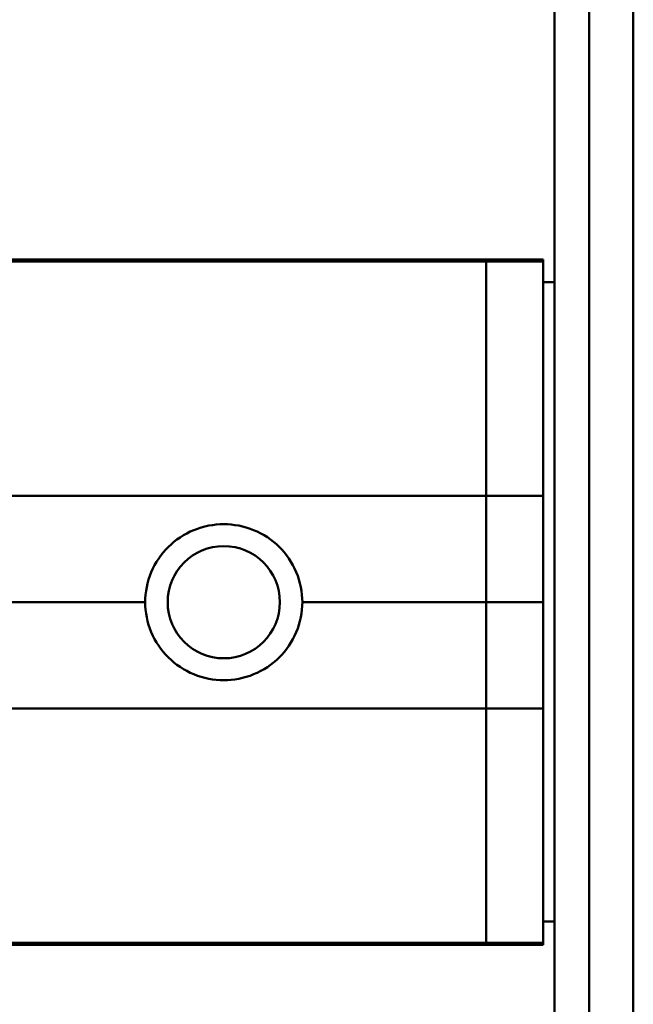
# Model space of a CAD drawing. Header units: millimetres. Extents: x 20 to 833, y 20 to 574.
# Tile 14 of 21: x 398 to 424, y 385 to 428. Entities that reach past the tile are written whole.
import ezdxf

# ---------------------------------------------------------------- set-up
doc = ezdxf.new("R2010")
doc.units = ezdxf.units.MM
doc.header["$LTSCALE"] = 2
doc.layers.add('Sichtbare Kanten(DIN)', color=7, linetype='Continuous', lineweight=50)
doc.layers.add('Sichtbare tangentiale Kanten(DIN)', color=7, linetype='Continuous', lineweight=50)

msp = doc.modelspace()

# ---------------------------------------------------------------- linework, layer by layer
at = {"layer": 'Sichtbare Kanten(DIN)'}
for p, q in [((420.971, 484.659), (420.971, 276.659)), ((422.482, 484.659), (422.482, 276.659)), ((424.418, 484.659), (424.418, 276.659)), ((388.481, 417.147), (417.971, 417.147)), ((398.013, 417.114), (397.736, 417.114)), ((398.013, 417.134), (398.013, 417.114)), ((399.158, 417.114), (399.158, 417.134)), ((399.435, 417.114), (399.158, 417.114)), ((399.839, 417.143), (401.326, 417.143)), ((399.839, 417.141), (399.839, 417.143)), ((401.049, 417.141), (399.839, 417.141)), ((399.854, 417.119), (401.049, 417.119)), ((399.854, 417.114), (399.854, 417.119)), ((401.326, 417.114), (399.854, 417.114)), ((399.986, 417.134), (401.049, 417.134)), ((399.986, 417.13), (399.986, 417.134)), ((401.049, 417.13), (399.986, 417.13)), ((401.049, 417.141), (401.049, 417.134)), ((401.049, 417.134), (401.049, 417.13)), ((401.049, 417.13), (401.049, 417.119)), ((401.049, 417.114), (401.049, 417.119)), ((401.326, 417.143), (401.326, 417.114)), ((401.909, 417.143), (402.186, 417.143)), ((401.909, 417.114), (401.909, 417.143)), ((402.186, 417.114), (401.909, 417.114)), ((402.186, 417.143), (402.186, 417.134)), ((402.186, 417.134), (403.33, 417.134)), ((402.186, 417.13), (402.186, 417.134)), ((403.33, 417.13), (402.186, 417.13)), ((402.186, 417.13), (402.186, 417.114)), ((403.33, 417.143), (403.607, 417.143)), ((403.33, 417.134), (403.33, 417.143)), ((403.33, 417.13), (403.33, 417.134)), ((403.33, 417.114), (403.33, 417.13)), ((403.607, 417.114), (403.33, 417.114)), ((403.607, 417.143), (403.607, 417.114)), ((404.668, 417.113), (404.668, 417.143)), ((406.235, 417.145), (406.235, 417.105)), ((407.284, 417.143), (406.445, 417.143)), ((406.445, 417.143), (406.445, 417.113)), ((406.445, 417.113), (407.284, 417.113)), ((407.284, 417.113), (407.284, 417.143)), ((417.971, 417.147), (420.471, 417.147)), ((420.471, 417.069), (420.471, 417.147)), ((420.471, 406.805), (420.471, 417.069)), ((420.971, 416.159), (420.471, 416.159)), ((420.471, 406.805), (420.471, 402.146)), ((420.471, 402.146), (420.471, 397.489)), ((420.471, 387.224), (420.471, 397.489)), ((420.971, 388.159), (420.471, 388.159)), ((417.971, 387.224), (378.254, 387.224)), ((420.471, 387.224), (417.971, 387.224)), ((420.471, 387.224), (420.471, 387.146)), ((388.481, 387.146), (417.971, 387.146)), ((397.731, 387.183), (397.732, 387.202)), ((397.732, 387.202), (398.01, 387.202)), ((398.01, 387.202), (398.009, 387.183)), ((398.009, 387.183), (398.009, 387.202)), ((398.579, 387.173), (398.586, 387.173)), ((399.157, 387.183), (399.158, 387.202)), ((399.158, 387.202), (399.436, 387.202)), ((399.436, 387.202), (399.435, 387.183)), ((400.129, 387.194), (400.129, 387.201)), ((400.247, 387.19), (400.26, 387.19)), ((400.319, 387.198), (400.307, 387.198)), ((400.531, 387.184), (400.531, 387.188)), ((400.677, 387.183), (400.677, 387.188)), ((400.991, 387.181), (400.991, 387.186)), ((401.077, 387.178), (401.077, 387.185)), ((401.077, 387.178), (401.077, 387.178)), ((401.227, 387.196), (401.227, 387.201)), ((401.301, 387.2), (401.227, 387.196)), ((402.006, 387.194), (402.006, 387.201)), ((402.124, 387.19), (402.137, 387.19)), ((402.196, 387.198), (402.184, 387.198)), ((402.408, 387.184), (402.408, 387.188)), ((402.554, 387.183), (402.554, 387.188)), ((402.867, 387.181), (402.867, 387.186)), ((402.954, 387.178), (402.954, 387.185)), ((402.954, 387.178), (402.954, 387.178)), ((403.104, 387.196), (403.104, 387.201)), ((403.178, 387.2), (403.104, 387.196)), ((403.746, 387.169), (403.748, 387.202)), ((405.238, 387.169), (403.746, 387.169)), ((403.748, 387.202), (405.225, 387.202)), ((404.024, 387.173), (404.024, 387.202)), ((404.025, 387.184), (404.024, 387.173)), ((404.024, 387.173), (405.238, 387.173)), ((404.025, 387.188), (404.025, 387.202)), ((404.025, 387.184), (404.025, 387.202)), ((404.026, 387.198), (404.025, 387.188)), ((404.025, 387.188), (405.091, 387.188)), ((405.091, 387.184), (404.025, 387.184)), ((404.026, 387.198), (404.026, 387.202)), ((405.225, 387.198), (404.026, 387.198)), ((405.091, 387.184), (405.091, 387.188)), ((405.091, 387.188), (405.091, 387.184)), ((405.225, 387.202), (405.225, 387.198)), ((405.225, 387.198), (405.225, 387.202)), ((405.238, 387.169), (405.238, 387.173)), ((405.238, 387.173), (405.238, 387.169)), ((405.758, 387.169), (405.76, 387.202)), ((406.04, 387.169), (405.758, 387.169)), ((405.76, 387.202), (406.728, 387.202)), ((406.04, 387.169), (406.04, 387.202)), ((406.04, 387.182), (406.04, 387.202)), ((406.04, 387.182), (406.04, 387.169)), ((406.667, 387.182), (406.04, 387.182)), ((406.041, 387.186), (406.041, 387.202)), ((406.041, 387.198), (406.041, 387.202)), ((406.696, 387.198), (406.041, 387.198)), ((406.041, 387.198), (406.041, 387.186)), ((406.041, 387.186), (406.695, 387.186)), ((406.667, 387.182), (406.667, 387.186)), ((407.224, 387.169), (406.667, 387.182)), ((406.961, 387.183), (406.961, 387.187)), ((406.961, 387.183), (407.543, 387.169)), ((407.137, 387.192), (407.137, 387.2)), ((407.224, 387.169), (407.224, 387.177)), ((407.543, 387.169), (407.224, 387.169)), ((417.971, 387.146), (420.471, 387.146))]:
    msp.add_line(p, q, dxfattribs=at)
msp.add_circle((406.471, 402.147), 2.458, dxfattribs=at)
for centre, major_axis, ratio, start_param, end_param in [((410.077, -3640.691), (0, 4057.838), 0.978322, 0.000968, 0.001362), ((391.729, -2524.524), (0, 2941.666), 0.977785, 6.278142, 6.278687), ((401.182, 387.227), (-3.451, -0.044), 0.011103, 6.282408, 7.000747), ((413.198, 387.442), (-15.189, -0.259), 0.004801, 6.282857, 6.55779), ((395.991, 387.227), (-3.445, 0.044), 0.011135, 2.422769, 3.141233), ((400.911, 387.189), (0.782, -0.005), 0.010226, 2.454807, 2.912638), ((400.265, 387.191), (0.106, -0.001), 0.007954, 4.233479, 4.541557), ((402.794, 387.182), (2.616, -0.013), 0.003817, 2.751869, 2.81101), ((399.836, 387.186), (1.242, -0.007), 0.008545, 5.745492, 6.267185), ((402.781, 387.189), (0.775, -0.004), 0.010239, 2.452004, 2.912297), ((402.142, 387.191), (0.106, -0.001), 0.007954, 4.233479, 4.541557), ((404.489, 387.183), (2.436, -0.012), 0.003979, 2.735207, 2.796166), ((401.711, 387.186), (1.243, -0.007), 0.008539, 5.745807, 6.267195), ((406.126, 387.185), (1.01, 0.008), 0.011054, 6.282232, 7.254977), ((406.067, 387.201), (1.327, -0.008), 0.012171, 5.452, 6.282808)]:
    msp.add_ellipse(centre, major_axis=major_axis, ratio=ratio, start_param=start_param, end_param=end_param, dxfattribs=at)
for points, knots in [([(397.736, 417.114), (397.736, 417.122), (397.736, 417.128), (397.736, 417.135), (397.733, 417.136), (397.796, 417.139), (397.832, 417.14), (397.934, 417.141), (397.994, 417.142), (398.15, 417.143), (398.245, 417.143), (398.485, 417.143), (398.631, 417.143), (398.85, 417.143), (398.956, 417.143), (399.131, 417.142), (399.198, 417.142), (399.31, 417.14), (399.351, 417.14), (399.399, 417.138), (399.413, 417.137), (399.426, 417.136), (399.429, 417.136), (399.433, 417.135), (399.433, 417.135), (399.434, 417.135), (399.434, 417.135), (399.434, 417.135), (399.434, 417.134), (399.435, 417.134), (399.435, 417.134), (399.435, 417.134), (399.435, 417.134), (399.435, 417.134), (399.435, 417.134), (399.435, 417.134), (399.435, 417.134), (399.435, 417.134), (399.435, 417.134), (399.435, 417.134), (399.435, 417.134), (399.435, 417.129), (399.435, 417.123), (399.435, 417.114)], [0, 0, 0, 0, 0.1092334, 0.1092334, 0.1490232, 0.1490232, 0.1726138, 0.1726138, 0.1937378, 0.1937378, 0.2182547, 0.2182547, 0.2526067, 0.2526067, 0.2870093, 0.2870093, 0.3152043, 0.3152043, 0.3443314, 0.3443314, 0.3644971, 0.3644971, 0.3751144, 0.3751144, 0.3803766, 0.3803766, 0.3830492, 0.3830492, 0.38432, 0.38432, 0.3850207, 0.3850207, 0.3856281, 0.3856281, 0.3856453, 0.3856453, 0.3856529, 0.3856529, 0.385659, 0.385659, 0.3856615, 0.3856615, 0.5126561, 0.5126561, 0.5126561, 0.5126561]), ([(399.158, 417.114), (399.158, 417.12), (399.158, 417.125), (399.158, 417.129), (399.158, 417.132), (399.158, 417.133), (399.158, 417.134), (399.158, 417.135), (399.156, 417.135), (399.153, 417.136), (399.147, 417.137), (399.13, 417.138), (399.098, 417.138), (399.075, 417.139), (399.044, 417.139), (399.003, 417.14), (398.963, 417.14), (398.915, 417.141), (398.86, 417.141), (398.797, 417.141), (398.729, 417.141), (398.66, 417.141), (398.643, 417.141), (398.618, 417.141), (398.589, 417.141), (398.526, 417.141), (398.441, 417.141), (398.359, 417.141), (398.3, 417.141), (398.246, 417.14), (398.199, 417.14), (398.156, 417.14), (398.121, 417.139), (398.094, 417.139), (398.065, 417.138), (398.046, 417.138), (398.034, 417.137), (398.019, 417.136), (398.013, 417.135), (398.013, 417.134)], [0, 0, 0, 0, 0.0858896, 0.0858896, 0.0858896, 0.1279276, 0.1279276, 0.1279276, 0.1432993, 0.1432993, 0.1432993, 0.1836295, 0.1836295, 0.1836295, 0.21198, 0.21198, 0.21198, 0.2404515, 0.2404515, 0.2404515, 0.2735893, 0.2735893, 0.2735893, 0.2822713, 0.2822713, 0.2822713, 0.3015509, 0.3015509, 0.3015509, 0.3153228, 0.3153228, 0.3153228, 0.328077, 0.328077, 0.328077, 0.3418436, 0.3418436, 0.3418436, 0.3581502, 0.3581502, 0.3581502, 0.3581502]), ([(398.414, 417.147), (398.414, 417.147), (398.414, 417.147), (398.414, 417.147), (398.414, 417.147), (398.415, 417.147), (398.415, 417.147), (398.417, 417.147), (398.417, 417.147), (398.422, 417.147), (398.425, 417.147), (398.435, 417.147), (398.442, 417.147), (398.462, 417.147), (398.475, 417.147), (400.675, 417.147), (402.863, 417.147), (405.05, 417.147)], [0, 0, 0, 0, 0.000016, 0.000016, 0.0000801, 0.0000801, 0.0002083, 0.0002083, 0.0004646, 0.0004646, 0.0014899, 0.0014899, 0.0035405, 0.0035405, 0.0073855, 0.0073855, 0.663637, 0.663637, 0.663637, 0.663637]), ([(407.914, 417.147), (407.914, 417.147), (407.914, 417.147), (407.914, 417.147), (407.915, 417.147), (407.915, 417.147), (407.915, 417.147), (407.916, 417.147), (407.916, 417.147), (407.919, 417.147), (407.921, 417.147), (407.927, 417.147), (407.931, 417.147), (407.954, 417.147), (407.972, 417.147), (408.189, 417.147), (408.387, 417.147), (408.66, 417.147), (408.735, 417.147), (408.817, 417.147), (408.824, 417.147), (408.833, 417.147), (408.835, 417.147), (408.838, 417.147), (408.839, 417.147), (408.84, 417.147), (408.841, 417.147), (408.841, 417.147), (408.841, 417.147), (408.841, 417.147), (408.841, 417.147), (408.841, 417.147), (408.841, 417.147), (408.905, 417.147), (409.742, 417.147), (411.385, 417.147), (412.19, 417.147), (412.19, 417.147)], [0, 0, 0, 0, 0.0000124, 0.0000124, 0.0000516, 0.0000516, 0.0000905, 0.0000905, 0.0002461, 0.0002461, 0.0008681, 0.0008681, 0.0021116, 0.0021116, 0.0076796, 0.0076796, 0.0670794, 0.0670794, 0.0896115, 0.0896115, 0.091724, 0.091724, 0.0923459, 0.0923459, 0.0926574, 0.0926574, 0.0926964, 0.0926964, 0.0927158, 0.0927158, 0.0927355, 0.0927355, 0.0927474, 0.0927474, 0.2601835, 0.2601835, 0.4276195, 0.4276195, 0.4276195, 0.4276195]), ([(411.468, 417.147), (411.468, 417.147), (411.468, 417.147), (411.468, 417.147), (411.468, 417.147), (411.468, 417.147), (411.468, 417.147), (411.468, 417.147), (411.468, 417.147), (411.469, 417.147), (411.469, 417.147), (411.47, 417.147), (411.471, 417.147), (411.473, 417.147), (411.475, 417.147), (411.482, 417.147), (411.487, 417.147), (411.508, 417.147), (411.523, 417.147), (411.585, 417.147), (411.631, 417.147), (411.817, 417.147), (411.958, 417.147), (412.112, 417.147), (412.128, 417.147), (412.151, 417.147), (412.159, 417.147), (412.171, 417.147), (412.175, 417.147), (412.181, 417.147), (412.183, 417.147), (412.186, 417.147), (412.187, 417.147), (412.188, 417.147), (412.188, 417.147), (412.189, 417.147), (412.189, 417.147), (412.189, 417.147), (412.19, 417.147), (412.19, 417.147), (412.19, 417.147), (412.19, 417.147)], [0, 0, 0, 0, 0.00002517, 0.00002517, 0.00006569, 0.00006569, 0.00010859, 0.00010859, 0.000175, 0.000175, 0.00028962, 0.00028962, 0.00051986, 0.00051986, 0.0010625, 0.0010625, 0.00261478, 0.00261478, 0.00726798, 0.00726798, 0.02122288, 0.02122288, 0.06313693, 0.06313693, 0.06784461, 0.06784461, 0.07021887, 0.07021887, 0.07142381, 0.07142381, 0.07204297, 0.07204297, 0.07236817, 0.07236817, 0.07254453, 0.07254453, 0.07264283, 0.07264283, 0.07269703, 0.07269703, 0.07275347, 0.07275347, 0.07275347, 0.07275347]), ([(414.5, 417.147), (414.5, 417.147), (414.5, 417.147), (414.5, 417.147), (414.5, 417.147), (414.5, 417.147), (414.501, 417.147), (414.502, 417.147), (414.502, 417.147), (414.504, 417.147), (414.504, 417.147), (414.505, 417.147), (414.505, 417.147), (414.51, 417.147), (414.514, 417.147), (414.525, 417.147), (414.532, 417.147), (414.557, 417.148), (414.577, 417.148), (414.656, 417.148), (414.715, 417.148), (414.864, 417.149), (414.954, 417.149), (415.107, 417.148), (415.171, 417.148), (415.234, 417.147), (415.236, 417.147), (415.237, 417.147)], [0, 0, 0, 0, 0.00004223, 0.00004223, 0.00015127, 0.00015127, 0.00034656, 0.00034656, 0.000681, 0.000681, 0.0009026, 0.0009026, 0.00097639, 0.00097639, 0.00246822, 0.00246822, 0.00445821, 0.00445821, 0.01042872, 0.01042872, 0.02833699, 0.02833699, 0.05520045, 0.05520045, 0.07427714, 0.07427714, 0.07467307, 0.07467307, 0.07467307, 0.07467307]), ([(416.21, 417.147), (416.21, 417.147), (416.21, 417.147), (416.21, 417.147), (416.211, 417.147), (416.212, 417.147), (416.212, 417.147), (416.214, 417.147), (416.214, 417.147), (416.214, 417.147)], [0.00000374, 0.00000374, 0.00000374, 0.00000374, 0.000201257, 0.000201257, 0.000493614, 0.000493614, 0.000839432, 0.000839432, 0.001033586, 0.001033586, 0.001033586, 0.001033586]), ([(409.914, 402.147), (409.914, 402.579), (409.826, 403.039), (409.471, 403.884), (409.203, 404.269), (408.59, 404.873), (408.203, 405.133), (407.359, 405.478), (406.9, 405.562), (406.041, 405.562), (405.581, 405.478), (404.735, 405.131), (404.348, 404.87), (403.736, 404.265), (403.469, 403.881), (403.115, 403.037), (403.028, 402.578), (403.028, 402.147)], [-1.550092, -1.550092, -1.550092, -1.550092, -1.420561, -1.420561, -1.290997, -1.290997, -1.162206, -1.162206, -1.033415, -1.033415, -0.904355, -0.904355, -0.775296, -0.775296, -0.646001, -0.646001, -0.51674, -0.51674, -0.51674, -0.51674]), ([(409.914, 402.147), (409.914, 402.147), (409.914, 402.147), (409.914, 401.715), (409.826, 401.255), (409.471, 400.41), (409.203, 400.025), (408.59, 399.421), (408.203, 399.161), (407.359, 398.816), (406.9, 398.731), (406.471, 398.731), (406.041, 398.731), (405.581, 398.816), (404.735, 399.162), (404.348, 399.424), (403.736, 400.029), (403.469, 400.413), (403.115, 401.257), (403.028, 401.716), (403.028, 402.147), (403.028, 402.147), (403.028, 402.147)], [1.55009, 1.55009, 1.55009, 1.55009, 1.550123, 1.550123, 1.679687, 1.679687, 1.809251, 1.809251, 1.938041, 1.938041, 2.066832, 2.066832, 2.066832, 2.195892, 2.195892, 2.324951, 2.324951, 2.454246, 2.454246, 2.58354, 2.58354, 2.583573, 2.583573, 2.583573, 2.583573]), ([(398.586, 387.173), (398.62, 387.173), (398.655, 387.173), (398.755, 387.173), (398.819, 387.173), (398.93, 387.174), (398.975, 387.175), (399.053, 387.176), (399.083, 387.177), (399.144, 387.179), (399.157, 387.181), (399.157, 387.183)], [-0.09871822, -0.09871822, -0.09871822, -0.09871822, -0.08841169, -0.08841169, -0.06862142, -0.06862142, -0.05132957, -0.05132957, -0.03330955, -0.03330955, 0, 0, 0, 0]), ([(410.654, 387.146), (410.654, 387.146), (410.654, 387.146), (410.653, 387.146), (410.653, 387.146), (410.653, 387.146), (410.653, 387.146), (410.653, 387.146), (410.653, 387.146), (410.653, 387.146), (410.652, 387.146), (410.652, 387.146), (410.651, 387.146), (410.649, 387.146), (410.648, 387.146), (410.642, 387.146), (410.638, 387.146), (410.62, 387.146), (410.607, 387.146), (410.555, 387.146), (410.516, 387.146), (410.36, 387.146), (410.243, 387.146), (410.038, 387.146), (409.95, 387.146), (409.845, 387.146), (409.829, 387.146), (409.8, 387.146), (409.788, 387.146), (409.773, 387.146), (409.771, 387.146), (409.768, 387.146), (409.768, 387.146), (409.767, 387.146), (409.767, 387.146), (409.766, 387.146), (409.766, 387.146), (409.766, 387.146), (409.766, 387.146), (409.766, 387.146), (409.766, 387.146), (409.766, 387.146), (409.766, 387.146), (409.766, 387.146), (409.766, 387.146), (409.766, 387.146)], [0, 0, 0, 0, 0.00001258, 0.00001258, 0.00003282, 0.00003282, 0.00007353, 0.00007353, 0.00011368, 0.00011368, 0.00019544, 0.00019544, 0.00036627, 0.00036627, 0.00080137, 0.00080137, 0.00210572, 0.00210572, 0.00601614, 0.00601614, 0.01774422, 0.01774422, 0.05292851, 0.05292851, 0.07931258, 0.07931258, 0.08425932, 0.08425932, 0.08797023, 0.08797023, 0.08866647, 0.08866647, 0.08877899, 0.08877899, 0.0888635, 0.0888635, 0.08890687, 0.08890687, 0.08892221, 0.08892221, 0.08893224, 0.08893224, 0.0889423, 0.0889423, 0.0889524, 0.0889524, 0.0889524, 0.0889524]), ([(416.214, 387.146), (416.213, 387.146), (416.212, 387.146), (416.211, 387.146), (416.211, 387.146), (416.21, 387.146), (416.21, 387.146), (416.21, 387.146)], [0.056083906, 0.056083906, 0.056083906, 0.056083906, 0.056551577, 0.056551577, 0.056824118, 0.056824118, 0.057112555, 0.057112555, 0.057112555, 0.057112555])]:
    msp.add_open_spline(points, degree=3, knots=knots, dxfattribs=at)
for points in [[(399.847, 387.172), (399.85, 387.172), (399.911, 387.176), (399.911, 387.176)], [(400.376, 387.169), (400.132, 387.169), (399.89, 387.171), (399.847, 387.172)], [(400.131, 387.186), (399.976, 387.188), (399.859, 387.19), (399.862, 387.193)], [(399.862, 387.193), (399.863, 387.195), (399.868, 387.195), (399.872, 387.195)], [(399.872, 387.195), (399.896, 387.198), (400.003, 387.2), (400.211, 387.202)], [(399.911, 387.176), (399.911, 387.176), (400.098, 387.174), (400.308, 387.173)], [(400.15, 387.195), (400.106, 387.194), (400.132, 387.192), (400.217, 387.19)], [(400.531, 387.184), (400.354, 387.185), (400.233, 387.185), (400.131, 387.186)], [(400.211, 387.202), (400.389, 387.203), (400.561, 387.203), (400.802, 387.202)], [(400.26, 387.19), (400.341, 387.189), (400.461, 387.188), (400.642, 387.188)], [(400.308, 387.173), (400.554, 387.173), (400.757, 387.173), (400.902, 387.174)], [(400.885, 387.198), (400.698, 387.199), (400.533, 387.199), (400.374, 387.198)], [(400.572, 387.169), (400.51, 387.169), (400.446, 387.169), (400.376, 387.169)], [(400.677, 387.183), (400.655, 387.184), (400.533, 387.184), (400.531, 387.184)], [(401.066, 387.171), (400.932, 387.169), (400.771, 387.169), (400.572, 387.169)], [(400.642, 387.188), (400.913, 387.187), (401.069, 387.186), (401.192, 387.184)], [(400.991, 387.181), (400.925, 387.182), (400.823, 387.183), (400.677, 387.183)], [(400.802, 387.202), (400.905, 387.202), (401.058, 387.202), (401.185, 387.201)], [(401.227, 387.196), (401.227, 387.196), (400.986, 387.198), (400.885, 387.198)], [(401.077, 387.178), (401.077, 387.18), (401.053, 387.18), (400.991, 387.181)], [(401.344, 387.179), (401.373, 387.176), (401.299, 387.173), (401.066, 387.171)], [(401.185, 387.201), (401.222, 387.201), (401.301, 387.2), (401.301, 387.2)], [(401.192, 387.184), (401.273, 387.183), (401.327, 387.182), (401.344, 387.179)], [(401.724, 387.172), (401.727, 387.172), (401.788, 387.176), (401.788, 387.176)], [(402.253, 387.169), (402.009, 387.169), (401.766, 387.171), (401.724, 387.172)], [(402.008, 387.186), (401.853, 387.187), (401.736, 387.19), (401.739, 387.193)], [(401.739, 387.193), (401.74, 387.195), (401.745, 387.195), (401.749, 387.195)], [(401.749, 387.195), (401.773, 387.198), (401.88, 387.2), (402.088, 387.202)], [(401.788, 387.176), (401.788, 387.176), (401.975, 387.174), (402.185, 387.173)], [(402.027, 387.195), (401.983, 387.194), (402.009, 387.192), (402.093, 387.19)], [(402.408, 387.184), (402.231, 387.185), (402.109, 387.185), (402.008, 387.186)], [(402.088, 387.202), (402.265, 387.203), (402.437, 387.203), (402.679, 387.202)], [(402.137, 387.19), (402.217, 387.189), (402.338, 387.188), (402.519, 387.188)], [(402.185, 387.173), (402.43, 387.173), (402.634, 387.173), (402.779, 387.174)], [(402.761, 387.198), (402.575, 387.199), (402.41, 387.199), (402.251, 387.198)], [(402.449, 387.169), (402.386, 387.169), (402.323, 387.169), (402.253, 387.169)], [(402.554, 387.183), (402.532, 387.183), (402.41, 387.184), (402.408, 387.184)], [(402.942, 387.171), (402.809, 387.169), (402.648, 387.169), (402.449, 387.169)], [(402.519, 387.188), (402.79, 387.187), (402.945, 387.186), (403.069, 387.184)], [(402.867, 387.181), (402.802, 387.182), (402.7, 387.183), (402.554, 387.183)], [(402.679, 387.202), (402.782, 387.202), (402.934, 387.202), (403.062, 387.201)], [(403.104, 387.196), (403.104, 387.196), (402.863, 387.198), (402.761, 387.198)], [(402.954, 387.178), (402.954, 387.18), (402.93, 387.18), (402.867, 387.181)], [(403.221, 387.179), (403.249, 387.176), (403.176, 387.173), (402.942, 387.171)], [(403.062, 387.201), (403.098, 387.201), (403.178, 387.2), (403.178, 387.2)], [(403.069, 387.184), (403.15, 387.183), (403.203, 387.182), (403.221, 387.179)], [(406.695, 387.186), (406.896, 387.186), (407.136, 387.187), (407.137, 387.192)], [(406.728, 387.202), (407.054, 387.202), (407.394, 387.199), (407.394, 387.192)]]:
    msp.add_open_spline(points, degree=3, dxfattribs=at)
at = {"layer": 'Sichtbare tangentiale Kanten(DIN)'}
for p, q in [((417.971, 417.069), (378.254, 417.069)), ((417.971, 417.069), (417.971, 417.147)), ((417.971, 406.805), (417.971, 417.069)), ((417.971, 417.069), (420.471, 417.069)), ((417.971, 406.805), (383.019, 406.805)), ((417.971, 406.805), (417.971, 402.147)), ((417.971, 406.805), (420.471, 406.805)), ((383.059, 402.147), (403.028, 402.147)), ((409.914, 402.147), (417.971, 402.147)), ((417.971, 402.147), (417.971, 397.489)), ((417.971, 402.146), (420.471, 402.146)), ((417.971, 397.489), (383.019, 397.489)), ((420.471, 397.489), (417.971, 397.489)), ((417.971, 387.224), (417.971, 397.489)), ((398.009, 387.183), (398.009, 387.202)), ((398.583, 387.169), (398.583, 387.173)), ((399.435, 387.183), (399.435, 387.202)), ((400.131, 387.186), (400.131, 387.193)), ((400.15, 387.195), (400.15, 387.201)), ((400.307, 387.198), (400.307, 387.202)), ((400.319, 387.198), (400.319, 387.202)), ((400.374, 387.198), (400.374, 387.202)), ((400.376, 387.169), (400.376, 387.173)), ((400.572, 387.169), (400.572, 387.173)), ((400.885, 387.198), (400.885, 387.202)), ((401.066, 387.171), (401.066, 387.177)), ((402.008, 387.186), (402.008, 387.193)), ((402.027, 387.195), (402.027, 387.201)), ((402.184, 387.198), (402.184, 387.202)), ((402.196, 387.198), (402.196, 387.202)), ((402.251, 387.198), (402.251, 387.202)), ((402.253, 387.169), (402.253, 387.173)), ((402.449, 387.169), (402.449, 387.173)), ((402.761, 387.198), (402.761, 387.202)), ((402.942, 387.171), (402.942, 387.177)), ((406.696, 387.198), (406.696, 387.202))]:
    msp.add_line(p, q, dxfattribs=at)

doc.saveas('drawing.dxf')
